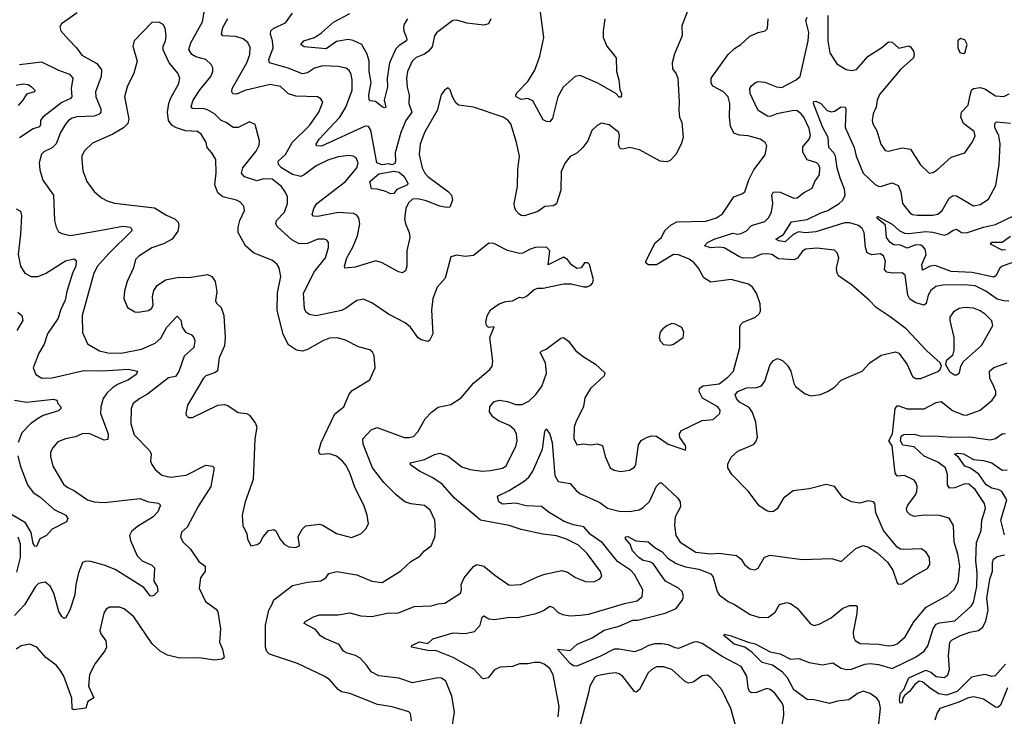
# Model space of a CAD drawing. Extents: x 2143765 to 2212931, y 878955 to 1017455.
# Tile 150 of 256: x 2153225 to 2159038, y 953418 to 957531. Entities that reach past the tile are written whole.
import ezdxf

# ---------------------------------------------------------------- set-up
doc = ezdxf.new("R2010")
doc.units = 0

msp = doc.modelspace()

# ---------------------------------------------------------------- linework, layer by layer
at = {"layer": '0CON20XD'}
for points in [[(2155408.1, 954765), (2155375, 954797.8), (2155308.5, 954885), (2155253.1, 955025), (2155250.6, 955055), (2155300.6, 955109.4), (2155335, 955122.5), (2155495, 955064.7), (2155525, 955063.1), (2155549.3, 955070.7), (2155575, 955097.5), (2155618.9, 955175), (2155656.9, 955213.1), (2155696.4, 955243.6), (2155770.9, 955259.1), (2155832.4, 955297.6), (2155905, 955384.4), (2156000, 955465), (2156014.3, 955485.7), (2156019.4, 955515), (2156001.4, 955655), (2156026.7, 955716.7), (2155992.3, 955712.3), (2155981.2, 955725), (2155976.2, 955745), (2155985, 955782.5), (2156005, 955816.7), (2156055, 955853.3), (2156095, 955866.7), (2156135, 955871.2), (2156175, 955893.3), (2156195, 955887.5), (2156215, 955896.7), (2156262.5, 955937.5), (2156283.9, 955946.1), (2156315, 955946.2), (2156435, 955971.2), (2156480.7, 955970.7), (2156555, 955952.5), (2156575, 955952.5), (2156597, 955963), (2156607.5, 955975), (2156612.5, 955995), (2156590, 956085), (2156580, 956095), (2156560, 956095), (2156540, 956065), (2156515, 956062.5), (2156483.6, 956083.6), (2156460, 956115), (2156435, 956128), (2156345, 956082.5), (2156355.7, 956165), (2156337.5, 956185), (2156273.4, 956186.6), (2156235, 956174.2), (2156195, 956151.4), (2156175, 956149.4), (2156105, 956168.1), (2156025, 956210), (2155995, 956211.2), (2155905, 956139.2), (2155855, 956132.9), (2155805, 956140), (2155770.5, 956129.5), (2155738, 956005), (2155689.4, 955950.6), (2155664.6, 955885), (2155655.5, 955815), (2155664.2, 955675), (2155645, 955636.7), (2155635, 955630), (2155595, 955640.8), (2155575, 955654), (2155531.9, 955715), (2155501.5, 955741.5), (2155401.8, 955791.8), (2155305, 955858.5), (2155255, 955880.6), (2155215, 955872.9), (2155149.2, 955825), (2155125, 955814.6), (2154975, 955781.5), (2154935, 955790), (2154914, 955805), (2154905.8, 955825), (2154901.1, 955915), (2154966.7, 956043.3), (2155030.4, 956125), (2155049.2, 956185), (2155048.1, 956215), (2155039.1, 956229.1), (2155025, 956235.6), (2154985.6, 956235.6), (2154925, 956208.5), (2154875, 956208.2), (2154831.8, 956231.8), (2154746.7, 956306.7), (2154737.8, 956325), (2154741.1, 956345), (2154787.8, 956395), (2154807.1, 956445), (2154806.7, 956485), (2154793.3, 956515), (2154770, 956545), (2154715, 956588.4), (2154665, 956591.2), (2154625, 956578.8), (2154552.2, 956602.2), (2154535.6, 956625), (2154541.8, 956655), (2154621.9, 956755), (2154639.7, 956790.3), (2154640.8, 956815), (2154615, 956912.5), (2154582.7, 956927.3), (2154515.4, 956894.6), (2154485, 956894.4), (2154443.9, 956923.9), (2154415, 956936.1), (2154376.2, 956975), (2154335, 956998.9), (2154315, 957005.2), (2154245, 957007.1), (2154237.3, 957017.3), (2154249.3, 957055), (2154291.6, 957118.4), (2154354.6, 957195), (2154366.2, 957225), (2154366.2, 957246.2), (2154356.7, 957266.7), (2154324.2, 957295), (2154265, 957311.6), (2154242.2, 957325), (2154224.6, 957355.4), (2154235.3, 957394.7), (2154305, 957518), (2154326.1, 957645)], [(2156679.4, 957535), (2156668.9, 957465), (2156669.5, 957425), (2156691.9, 957375), (2156745.8, 957305), (2156748.9, 957225), (2156762.2, 957175), (2156767.3, 957117.3), (2156777.5, 957095), (2156776.6, 957073.4), (2156765, 957072.5), (2156745, 957094), (2156637.5, 957155), (2156535, 957200.6), (2156505, 957194.3), (2156433, 957133), (2156402.9, 957075), (2156371.4, 956948.6), (2156355, 956927.5), (2156335, 956928.6), (2156315, 956938.8), (2156255, 957050.8), (2156225, 957064.4), (2156185, 957059.6), (2156155.8, 957075), (2156153.8, 957085), (2156160.9, 957099.1), (2156225.6, 957165), (2156267.4, 957232.6), (2156295.4, 957315), (2156319.1, 957425), (2156295.5, 957605)], [(2153565, 957571.9), (2153473, 957507), (2153462.3, 957487.7), (2153468, 957465), (2153513.6, 957413.6), (2153561.4, 957365), (2153591.7, 957321.7), (2153681.6, 957271.6), (2153708.5, 957235), (2153706.7, 957195), (2153672.1, 957105), (2153675.4, 957075), (2153703.8, 957005), (2153705.4, 956985), (2153695, 956973.1), (2153665, 956961.1), (2153563.5, 956956.5), (2153535, 956949.1), (2153514.4, 956935), (2153495.3, 956914.7), (2153466.2, 956865), (2153441.5, 956798.5), (2153416.2, 956773.8), (2153368.9, 956751.1), (2153353.4, 956736.6), (2153341.4, 956685), (2153344.4, 956645), (2153362.7, 956582.7), (2153425.4, 956495), (2153430.5, 956345), (2153440, 956305), (2153455, 956278.8), (2153475, 956268), (2153525, 956256.9), (2153696.9, 956286.9), (2153835, 956312), (2153878.8, 956305), (2153889.4, 956285), (2153750.7, 956149.3), (2153685.3, 956075), (2153662.5, 956035), (2153593.6, 955785), (2153595.8, 955684.2), (2153626.3, 955616.3), (2153696.7, 955575), (2153745, 955563.8), (2153825, 955562.2), (2153944.2, 955585.8), (2154025, 955620.9), (2154059.1, 955650.9), (2154094.6, 955715), (2154155, 955780.8), (2154176, 955756), (2154185.5, 955715), (2154204.4, 955685), (2154239.3, 955669.3), (2154254.3, 955655), (2154258.5, 955635), (2154254.4, 955595), (2154196.9, 955543.1), (2154165, 955454.2), (2154145.5, 955424.5), (2154104.7, 955415.3), (2153980.9, 955319.1), (2153934.2, 955295), (2153895.6, 955265), (2153884.2, 955235), (2153881.8, 955145), (2153900.5, 955080.5), (2153993.3, 954985), (2154000.6, 954965), (2153998.1, 954925), (2154005.7, 954905), (2154025.8, 954875), (2154065, 954841.1), (2154115, 954829.6), (2154207.9, 954842.1), (2154325, 954900), (2154363.9, 954893.9), (2154373.3, 954885), (2154354.5, 954775), (2154281.2, 954661.2), (2154214.4, 954535), (2154181.4, 954505), (2154175.7, 954475), (2154191.4, 954445), (2154234.3, 954405), (2154282.6, 954332.6), (2154321.2, 954305), (2154321.2, 954275), (2154292.5, 954235), (2154284.4, 954175), (2154322, 954095), (2154385, 954049.4), (2154394.5, 954035), (2154410, 953935), (2154404.5, 953855), (2154422.5, 953815), (2154433.3, 953765), (2154420, 953755), (2154375, 953749.4), (2154285, 953763.1), (2154170.5, 953760.5), (2154098.3, 953778.3), (2154055, 953803.1), (2154008.1, 953845), (2153899.5, 954005), (2153842, 954052), (2153815, 954062.2), (2153755, 954061.4), (2153735, 954050), (2153722.6, 954027.4), (2153698.9, 953925), (2153705, 953903.8), (2153733.6, 953863.6), (2153737.1, 953825), (2153728.8, 953805), (2153670.1, 953729.9), (2153637.9, 953665), (2153631.5, 953595), (2153663.8, 953526.2), (2153627.5, 953505), (2153615, 953465.8), (2153545.5, 953455.5), (2153535, 953461.2), (2153533.1, 953525), (2153485.3, 953655), (2153465, 953690), (2153440.2, 953720.2), (2153379.2, 953765), (2153326, 953825), (2153285, 953843.1), (2153235, 953834.5), (2153205, 953813.6)], [(2157168.2, 957581.8), (2157134, 957495), (2157135.5, 957435), (2157090.6, 957329.4), (2157077.5, 957275), (2157080, 957240), (2157101.2, 957211.2), (2157110.8, 957185), (2157117.5, 957045), (2157115.7, 956995), (2157121.4, 956955), (2157134.4, 956924.4), (2157142.9, 956835), (2157130.6, 956795), (2157098.6, 956735), (2157065, 956700), (2157045, 956691.2), (2157005.9, 956695.9), (2156885, 956762.9), (2156825, 956775.6), (2156785, 956765.8), (2156775, 956768.8), (2156765.8, 956775.8), (2156760.6, 956795), (2156766.4, 956845), (2156762.7, 956865), (2156705, 956909.4), (2156660.3, 956919.7), (2156633.9, 956906.1), (2156603.6, 956876.4), (2156579.2, 956815), (2156549.2, 956775), (2156515, 956743.1), (2156475, 956723.3), (2156445.4, 956685), (2156421.5, 956635), (2156420.6, 956525), (2156395, 956444), (2156375, 956431.4), (2156325, 956428.6), (2156285, 956398), (2156205, 956372.5), (2156185, 956374.3), (2156171.2, 956385), (2156155, 956403.3), (2156146.2, 956425), (2156144.2, 956445), (2156163.3, 956545), (2156165.6, 956645.6), (2156175.3, 956725.3), (2156158.5, 956805), (2156124.4, 956915), (2156108.1, 956935), (2156079.2, 956955), (2155905, 957014.6), (2155815, 957026.7), (2155799.3, 957039.3), (2155780, 957075), (2155767, 957117), (2155755, 957127.5), (2155732.5, 957115), (2155713.9, 957086.1), (2155690, 956995), (2155615.4, 956864.6), (2155590, 956795), (2155582.7, 956735), (2155600.6, 956655), (2155616.5, 956625), (2155635, 956604.5), (2155757.1, 956515), (2155774.3, 956495), (2155780.6, 956465), (2155765.5, 956424.5), (2155745, 956421.9), (2155705, 956428.8), (2155625, 956461.7), (2155575, 956473.6), (2155545, 956470), (2155520.1, 956449.9), (2155505.8, 956415), (2155497.8, 956355), (2155503.8, 956325), (2155525.3, 956275), (2155528.1, 956245), (2155511.3, 956165), (2155511.5, 956075), (2155502.1, 956047.9), (2155485, 956036), (2155462.6, 956042.6), (2155365, 956096), (2155327, 956107), (2155205, 956070.4), (2155145, 956063.3), (2155142.5, 956075), (2155156.1, 956125), (2155192.8, 956187.2), (2155219.5, 956255), (2155234, 956325), (2155228.3, 956358.3), (2155215, 956375.5), (2155195.9, 956385.9), (2155105, 956393.1), (2154985, 956369.2), (2154959.7, 956369.7), (2154951.3, 956381.3), (2154961.1, 956415), (2154980.5, 956445), (2155148.2, 956575), (2155215.6, 956655), (2155224.3, 956685), (2155212, 956715), (2155195, 956725.6), (2155169.3, 956729.3), (2155105, 956721.5), (2155045, 956701.4), (2154975, 956667.6), (2154905, 956614.2), (2154885, 956605.3), (2154835, 956617.5), (2154770, 956655), (2154753.1, 956675), (2154750.9, 956695), (2154794.6, 956735), (2154834.8, 956805.2), (2154935.4, 956905), (2154990.4, 956985), (2155014.2, 957044.2), (2155003.6, 957063.6), (2154982.5, 957075), (2154855, 957078.4), (2154812, 957092), (2154765, 957136.5), (2154705, 957148.9), (2154555, 957113.2), (2154505, 957091.3), (2154483, 957093), (2154477.3, 957105), (2154479.1, 957125), (2154566.8, 957275), (2154583.3, 957325), (2154585.9, 957365.9), (2154572.5, 957395), (2154545, 957417.3), (2154501.2, 957431.2), (2154425, 957434.4), (2154415.8, 957445.8), (2154423.8, 957485), (2154455, 957536.7)], [(2156007.3, 957535), (2155993.8, 957506.2), (2155965, 957499.1), (2155865, 957509.8), (2155805, 957527.8), (2155783.3, 957525), (2155686.3, 957453.7), (2155674.4, 957435), (2155659.8, 957370.2), (2155639.6, 957345), (2155615, 957327.8), (2155565, 957308.2), (2155542.1, 957285), (2155515.4, 957225), (2155509.4, 957185), (2155512.7, 957132.7), (2155524.6, 957085), (2155522.5, 957035), (2155540.9, 956985), (2155505.3, 956935), (2155474.7, 956865), (2155442, 956745), (2155444.8, 956695), (2155439.4, 956680.6), (2155425, 956674.3), (2155405, 956679.3), (2155365, 956673.8), (2155333.2, 956685), (2155298.9, 956878.9), (2155285, 956900), (2155265, 956901.1), (2155006.3, 956783.7), (2154978, 956785), (2154975.6, 956795), (2154993.1, 956825), (2155115.8, 956955), (2155151.2, 957015), (2155188.1, 957115), (2155188.8, 957175), (2155180.5, 957215), (2155171.2, 957231.2), (2155153.6, 957243.6), (2155105, 957253.6), (2155015, 957259.1), (2154965, 957243.6), (2154925, 957217.3), (2154895, 957211.5), (2154809.4, 957245), (2154700.6, 957275), (2154695.5, 957295), (2154722.1, 957365), (2154718, 957405), (2154705.4, 957445), (2154708.2, 957465), (2154725, 957481.1), (2154795, 957511.5), (2154835, 957569.5)], [(2155515.2, 957534.8), (2155495.3, 957505), (2155490.5, 957485), (2155492.2, 957462.2), (2155504.3, 957434.3), (2155511.8, 957415), (2155509.1, 957405), (2155465, 957378.9), (2155445, 957358.2), (2155409.4, 957275), (2155394.7, 957185), (2155397.3, 957135), (2155377.5, 957055), (2155387.1, 957015), (2155378.9, 957011.1), (2155365, 957015.4), (2155325, 957048), (2155295, 957050.8), (2155288.3, 957058.3), (2155287, 957087), (2155300.8, 957159.2), (2155288.1, 957225), (2155288.1, 957285), (2155276.8, 957326.8), (2155245.6, 957385), (2155195, 957407.8), (2155165, 957414.1), (2155095, 957401.1), (2155035, 957359.2), (2154905, 957370), (2154886, 957385), (2154902, 957405), (2154965, 957425.4), (2155007.8, 957452.2), (2155077.7, 957515), (2155173.5, 957566.5)], [(2156379.4, 954909.4), (2156385, 954840), (2156404.2, 954805), (2156475, 954791.9), (2156510, 954750), (2156532.7, 954732.7), (2156649.8, 954679.8), (2156695, 954646.9), (2156765, 954628.8), (2156825, 954626.9), (2156882.7, 954637.3), (2156905, 954649.6), (2156944.2, 954685.8), (2156985, 954775.6), (2157005, 954796), (2157015, 954796), (2157111.5, 954705), (2157124.5, 954685), (2157125.5, 954655), (2157095.5, 954595), (2157090, 954545), (2157098.5, 954485), (2157125, 954445.6), (2157216.5, 954386.5), (2157305, 954377.7), (2157355, 954380), (2157456.4, 954366.4), (2157484, 954345), (2157505, 954313.8), (2157535, 954288), (2157565, 954282), (2157585, 954292), (2157621.9, 954358.1), (2157655, 954370), (2157843.7, 954343.7), (2158018.8, 954348.8), (2158075, 954332.5), (2158160.9, 954409.1), (2158205, 954425.6), (2158236.3, 954416.3), (2158285, 954385.8), (2158348.7, 954328.7), (2158380.3, 954280.3), (2158405, 954206.7), (2158415, 954198.8), (2158435, 954200), (2158505, 954247.1), (2158585, 954290), (2158598.6, 954315), (2158595.6, 954355), (2158575, 954389.2), (2158546.4, 954406.4), (2158445, 954401.9), (2158424.5, 954404.5), (2158405.5, 954415.5), (2158323.8, 954513.8), (2158278.9, 954618.9), (2158274.2, 954674.2), (2158266.2, 954685), (2158235, 954690), (2158185, 954676.2), (2158135, 954683.8), (2158085, 954710), (2158034.5, 954774.5), (2157987, 954787), (2157885, 954761.5), (2157791.3, 954748.7), (2157734.6, 954705.4), (2157696.9, 954643.1), (2157675, 954626.9), (2157655, 954624.5), (2157635, 954630.8), (2157590.3, 954660.3), (2157528.2, 954745), (2157429.1, 954845), (2157405.7, 954885), (2157406.4, 954906.4), (2157425, 954948), (2157465, 954982.5), (2157556.6, 955023.4), (2157571.1, 955038.9), (2157580.8, 955065), (2157570.3, 955155), (2157552, 955212), (2157531.3, 955241.3), (2157475, 955272.3), (2157457.5, 955295), (2157448.5, 955315), (2157465, 955336.1), (2157515, 955357.8), (2157575, 955359.2), (2157605, 955369.4), (2157625, 955396), (2157655.4, 955494.6), (2157675, 955518.6), (2157699.7, 955530.3), (2157728.9, 955518.9), (2157758.8, 955488.8), (2157778.2, 955455), (2157794.5, 955385), (2157805.5, 955365.5), (2157861.3, 955321.3), (2157895, 955309.2), (2157952.6, 955317.4), (2157994.6, 955335.4), (2158035, 955361.4), (2158075, 955402.9), (2158198, 955455), (2158244.6, 955505.4), (2158310.3, 955549.7), (2158395, 955570), (2158415, 955560.8), (2158464.2, 955495), (2158495, 955424), (2158515, 955411.9), (2158545, 955411.5), (2158645, 955454), (2158658.8, 955465), (2158667.5, 955485), (2158660, 955505), (2158580, 955575), (2158459.2, 955705), (2158365, 955777.1), (2158281.7, 955831.7), (2158240.8, 955875), (2158135.6, 955965), (2158059.1, 956019.1), (2158050.5, 956035), (2158047.4, 956062.6), (2158061.9, 956125), (2158050.8, 956155), (2158035, 956169.2), (2157931.7, 956181.7), (2157865, 956176.4), (2157845, 956162.5), (2157817.2, 956122.8), (2157797.3, 956112.7), (2157705, 956118.2), (2157665, 956143.3), (2157635, 956148.4), (2157605, 956146.2), (2157555, 956124.6), (2157496.7, 956123.3), (2157475, 956130.4), (2157385, 956183.8), (2157355, 956188.2), (2157305, 956183.8), (2157268, 956195), (2157285.4, 956215), (2157324.6, 956234.6), (2157435, 956270), (2157465, 956264.5), (2157485, 956267.9), (2157515.8, 956284.2), (2157545, 956315.6), (2157625, 956339.5), (2157648, 956362), (2157664.2, 956395.8), (2157671.6, 956445), (2157664.6, 956495.4), (2157675, 956514.2), (2157715, 956512.1), (2157795, 956476.9), (2157815, 956478.1), (2157852.4, 956507.6), (2157904.4, 956535.6), (2157920, 956575), (2157947.1, 956615), (2157949.4, 956655), (2157941.9, 956675), (2157931.2, 956685), (2157875, 956702.5), (2157847.7, 956747.7), (2157849.2, 956780.8), (2157885.9, 956825), (2157894.1, 956845.9), (2157885, 956887.8), (2157855, 956954.5), (2157839.1, 956975), (2157815, 956991.6), (2157795, 956994.8), (2157695, 956974.7), (2157655, 956959.2), (2157640.4, 956960.4), (2157584, 956995), (2157548.8, 957068.8), (2157536.7, 957095), (2157536.2, 957123.8), (2157545, 957140), (2157569.4, 957160.6), (2157585, 957165.6), (2157625, 957161.8), (2157693.8, 957135), (2157725, 957131.1), (2157809.5, 957175), (2157832.5, 957195), (2157880.7, 957405), (2157883.2, 957455), (2157865.8, 957525), (2157873.3, 957545)], [(2157135, 954997.5), (2157155, 954990), (2157157.5, 955005), (2157155, 955017.5), (2157123, 955063), (2157120.8, 955085), (2157132.5, 955105), (2157255, 955163.3), (2157319.4, 955170.6), (2157358.8, 955205), (2157360, 955225), (2157345.8, 955245), (2157256.5, 955296.5), (2157236.7, 955335), (2157238.6, 955355), (2157260.5, 955369.5), (2157355, 955380.9), (2157405, 955419.1), (2157440, 955455), (2157477.3, 955595), (2157475.6, 955715), (2157480.2, 955729.8), (2157495.5, 955744.5), (2157570, 955775), (2157593.3, 955795), (2157598.3, 955811.7), (2157596.1, 955853.9), (2157574.3, 955915), (2157551.1, 955951.1), (2157528.3, 955968.3), (2157425, 955997.1), (2157305, 955981.5), (2157265, 956007.1), (2157233.1, 956063.1), (2157207.1, 956095), (2157177.6, 956117.6), (2157115, 956141.8), (2157085, 956143.6), (2156985, 956083.4), (2156935, 956083.2), (2156921.5, 956095), (2156921.8, 956105), (2156977.2, 956212.7), (2157014.6, 956245), (2157033.2, 956286.8), (2157071.2, 956318.8), (2157105, 956336.2), (2157275, 956341.8), (2157339.7, 956360.3), (2157374.4, 956385), (2157441.2, 956485), (2157487.9, 956502.1), (2157506.2, 956515), (2157528.9, 956585), (2157560, 956645), (2157626.8, 956733.2), (2157636, 956785), (2157626.2, 956805), (2157596.7, 956825), (2157525, 956844.5), (2157475, 956848.5), (2157441.2, 956861.2), (2157421.1, 956901.1), (2157415.5, 956955), (2157418.5, 957035), (2157407.3, 957075), (2157380, 957105), (2157317.2, 957137.2), (2157306.7, 957156.7), (2157306.7, 957185), (2157407.8, 957325), (2157445, 957361.4), (2157482, 957385), (2157535, 957433.1), (2157585, 957455.8), (2157625.9, 957464.1), (2157640.7, 957479.3), (2157644, 957535)], [(2157996.2, 957555), (2157996, 957405), (2158008.1, 957335), (2158049.4, 957269.4), (2158105, 957235.8), (2158135, 957230), (2158165, 957237.3), (2158235, 957314.5), (2158315, 957366.5), (2158355, 957400), (2158375, 957397.1), (2158415, 957363.1), (2158475, 957376), (2158485, 957371.2), (2158501.9, 957345), (2158506.4, 957325), (2158501.9, 957305), (2158425, 957235.5), (2158301.5, 957088.5), (2158287.2, 957055), (2158282.2, 957015), (2158264.6, 956975), (2158258.2, 956935), (2158261.5, 956915), (2158285.5, 956875), (2158308.5, 956795), (2158335, 956758.6), (2158355, 956754.4), (2158434.5, 956774.5), (2158485, 956766.9), (2158543.9, 956673.9), (2158595, 956624), (2158615, 956628), (2158641.2, 956645), (2158725, 956719.2), (2158805, 956744), (2158850.9, 956809.1), (2158866, 956845), (2158859.5, 956869.5), (2158797.2, 956917.2), (2158780.4, 956955), (2158784.7, 956985.3), (2158824.7, 957025.3), (2158836.8, 957085), (2158845, 957114.4), (2158855, 957123.8), (2158895, 957131.1), (2158921.9, 957121.9), (2158985, 957080.5), (2159035, 957077.1), (2159067.4, 957092.6)], [(2154855, 954414), (2154878, 954425), (2154869.7, 954480.3), (2154895.8, 954525), (2154915, 954541.4), (2154995, 954553.1), (2155015, 954547.1), (2155095, 954496.2), (2155185, 954474.2), (2155238.8, 954495), (2155268.8, 954525), (2155283.8, 954555), (2155277.1, 954605), (2155257.8, 954665), (2155206.4, 954765), (2155174.4, 954855), (2155151.4, 954901.4), (2155131.9, 954925), (2155095, 954953.5), (2155055, 954967.5), (2155002.5, 954962.5), (2154995, 954966.7), (2154991.9, 954985), (2155005.4, 955035), (2155085, 955203.8), (2155138, 955245), (2155170.9, 955319.1), (2155187.8, 955342.2), (2155292.5, 955405), (2155306.7, 955435), (2155324, 955475), (2155317.7, 955547.7), (2155307.3, 955567.3), (2155291.7, 955581.7), (2155225, 955600), (2155148.3, 955638.3), (2155102, 955652), (2155055, 955649.6), (2155014.2, 955635), (2154925, 955583.3), (2154895, 955574.4), (2154860, 955580), (2154811.7, 955611.7), (2154781.2, 955671.2), (2154745.3, 955815), (2154748.1, 955918.1), (2154767.5, 956015), (2154758.1, 956065), (2154745, 956085.8), (2154718, 956108), (2154605, 956154.4), (2154559.4, 956195), (2154514.5, 956275), (2154514.4, 956305), (2154524.4, 956345), (2154553.1, 956405), (2154548.9, 956428.9), (2154524.5, 956454.5), (2154504.6, 956464.6), (2154424, 956485), (2154395, 956507.5), (2154377.9, 956555), (2154386.1, 956626.1), (2154382.5, 956705), (2154360.6, 956745), (2154331.9, 956775), (2154325.5, 956805), (2154296.9, 956855), (2154275, 956869.5), (2154205, 956873.8), (2154151.2, 956891.2), (2154125, 956906.7), (2154104.6, 956935), (2154097.9, 956985), (2154106.2, 957035), (2154115.5, 957065), (2154165.3, 957154.7), (2154170.5, 957185), (2154159.4, 957215), (2154107.3, 957275), (2154073, 957353), (2154071.9, 957375), (2154085.5, 957405), (2154090.6, 957435), (2154085, 957480), (2154071.7, 957501.7), (2154046.1, 957516.1), (2154005, 957513.3), (2153901.2, 957405), (2153894, 957375), (2153918.6, 957285), (2153898.9, 957215), (2153860, 957135), (2153843.5, 957075), (2153870.4, 956945), (2153863.1, 956916.9), (2153837.7, 956892.3), (2153775, 956854.6), (2153655, 956801.4), (2153605.6, 956755), (2153591.4, 956725), (2153591.4, 956705), (2153598.8, 956638.8), (2153622.5, 956575), (2153665.6, 956515.6), (2153709.3, 956479.3), (2153741.4, 956461.4), (2153785, 956447.8), (2154020.4, 956420.4), (2154088.1, 956378.1), (2154143.5, 956353.5), (2154160, 956335), (2154165.5, 956315), (2154158.8, 956281.2), (2154125.7, 956235), (2154075, 956206.8), (2154005, 956184.4), (2153928.8, 956135), (2153909.2, 956115), (2153898, 956065), (2153860, 955985), (2153845, 955930), (2153841.2, 955885), (2153861.2, 955831.2), (2153905, 955806.7), (2153925, 955803.8), (2153985, 955813.3), (2154005, 955827.5), (2154013.3, 955845), (2154010, 955895), (2154018.3, 955931.7), (2154037.9, 955962.1), (2154086.7, 955995), (2154165, 956011.1), (2154225, 956009.1), (2154335, 956026.4), (2154359.4, 956015), (2154378.5, 955985), (2154390, 955925), (2154380.9, 955870.9), (2154387, 955857), (2154415, 955831.2), (2154431.5, 955785), (2154439.1, 955655), (2154435.3, 955604.7), (2154402.7, 955535), (2154392.9, 955457.1), (2154382, 955448), (2154325, 955428.1), (2154310, 955415), (2154216.2, 955255), (2154206.7, 955205), (2154207.5, 955195), (2154221.7, 955181.7), (2154245, 955181.2), (2154395, 955254.3), (2154435, 955258.8), (2154455, 955253.3), (2154515, 955210.8), (2154565, 955205.8), (2154581.2, 955195), (2154617.3, 955147.3), (2154625.6, 955125), (2154612.9, 955055), (2154604.3, 954815), (2154555.6, 954685), (2154539.4, 954605), (2154542.9, 954545), (2154565.8, 954495), (2154570, 954465), (2154590, 954425), (2154627.4, 954432.6), (2154645, 954444), (2154662, 954478), (2154695, 954513.8), (2154725, 954521.2), (2154740.3, 954510.3), (2154762, 954465), (2154786.7, 954435), (2154815, 954418.8), (2154855, 954414)], [(2158795, 957330), (2158805, 957333.3), (2158819.2, 957385), (2158805, 957411.2), (2158780, 957420), (2158763.8, 957405), (2158764, 957365), (2158775, 957337.5), (2158795, 957330)], [(2153224.7, 957265.3), (2153355, 957282.7), (2153455, 957232.5), (2153518.9, 957208.9), (2153538.9, 957185), (2153529.3, 957125), (2153533.5, 957075), (2153525.8, 957065), (2153475, 957042.2), (2153362.2, 956955), (2153348.2, 956935), (2153349.1, 956910.9), (2153342, 956898), (2153305, 956885.7), (2153225, 956833.5)], [(2153205, 957144.6), (2153245, 957152.7), (2153275, 957147.5), (2153295.7, 957135), (2153314, 957115), (2153313.3, 957105), (2153265, 957090), (2153244.6, 957055), (2153216.6, 957023.4)], [(2159065, 955869.6), (2159035, 955871.4), (2158995, 955881.4), (2158928.6, 955928.6), (2158865, 955958.6), (2158805, 955965.2), (2158675, 955964.1), (2158634.3, 955955.7), (2158605, 955931.5), (2158588.8, 955905), (2158575.8, 955854.2), (2158565, 955844.5), (2158515, 955858), (2158480.2, 955880.2), (2158467.5, 955905), (2158452.2, 956022.2), (2158435, 956035.6), (2158375, 956034.5), (2158345, 956040), (2158331.1, 956055), (2158336.2, 956105), (2158325, 956135.7), (2158305, 956148.1), (2158255, 956142.2), (2158228.6, 956155), (2158218.5, 956185), (2158210.3, 956275), (2158198.6, 956298.6), (2158176.5, 956315), (2158125, 956331.3), (2158095, 956331.5), (2157925, 956279), (2157865, 956272.7), (2157822.3, 956277.7), (2157789.7, 956260.3), (2157745, 956218.4), (2157706.2, 956225), (2157690, 956235), (2157735, 956261.4), (2157782, 956338), (2157875, 956350.9), (2157955, 956391.1), (2157996.5, 956405), (2158063.6, 956445), (2158084.8, 956465.2), (2158098.2, 956495), (2158095, 956530.8), (2158068, 956595), (2158051.2, 956655), (2158041.1, 956725), (2158031.6, 956745), (2158002.7, 956775), (2157997.9, 956835), (2157965, 956897.8), (2157911.4, 957035), (2157912.9, 957047.1), (2157925, 957049.2), (2157954.2, 957035), (2157992.9, 956995), (2158015, 956986.5), (2158035, 956990), (2158075, 957016.7), (2158097.5, 957015), (2158102, 957005), (2158097.8, 956895), (2158151.8, 956775), (2158163.5, 956725), (2158205, 956624.5), (2158275, 956558.1), (2158295, 956547.5), (2158306.1, 956546.1), (2158375, 956567.8), (2158411.1, 956551.1), (2158426.7, 956515), (2158436, 956446), (2158480.6, 956390.6), (2158495, 956381.1), (2158525, 956376.2), (2158615, 956377.2), (2158645, 956383.2), (2158671.5, 956405), (2158713.1, 956476.9), (2158735, 956491.8), (2158755, 956490.5), (2158855, 956431.5), (2158895, 956438.9), (2158945, 956470.6), (2158987.9, 956552.1), (2159006.5, 956675), (2159013.3, 956796.7), (2159005.2, 956845), (2158982.5, 956895), (2158982.6, 956917.4), (2158992.2, 956927.8), (2159075, 956919.5)], [(2155415, 956502.5), (2155387, 956517), (2155335, 956530), (2155301.7, 956531.7), (2155292.9, 956575), (2155345, 956620.4), (2155435, 956635.9), (2155465, 956630.4), (2155495.3, 956605), (2155516.2, 956565), (2155515.6, 956555), (2155452.3, 956527.7), (2155435, 956503.8), (2155415, 956502.5)], [(2153205, 956413.6), (2153230, 956400), (2153235.4, 956375), (2153229.6, 956265), (2153215.7, 956144.3), (2153230, 956075), (2153255, 956033.3), (2153293.4, 956013.4), (2153333.4, 956013.4), (2153378, 956032), (2153495, 956106.9), (2153545, 956119.2), (2153559.1, 956109.1), (2153556, 956075), (2153537.8, 956035), (2153503.3, 955926.7), (2153493.1, 955875), (2153465.7, 955815), (2153452.6, 955767.4), (2153390.5, 955675), (2153370, 955615), (2153339.1, 955560.9), (2153305.7, 955475), (2153320.8, 955435), (2153355.6, 955414.4), (2153416.4, 955416.4), (2153605, 955459.7), (2153716.6, 955456.6), (2153866.7, 955466.7), (2153920, 955455), (2153913.9, 955436.1), (2153868.6, 955405), (2153803.2, 955376.8), (2153772.9, 955357.1), (2153738.9, 955325), (2153718.2, 955295), (2153703.8, 955245), (2153702.5, 955205), (2153746.9, 955085), (2153745, 955051.2), (2153725, 955048.9), (2153635, 955086.9), (2153593.9, 955086.1), (2153555, 955067.3), (2153495, 955055.4), (2153450.9, 955039.1), (2153418.5, 955001.5), (2153408.2, 954975), (2153408.3, 954951.7), (2153421.9, 954895), (2153485, 954789.2), (2153505, 954770.6), (2153548.5, 954748.5), (2153626.1, 954696.1), (2153665, 954683.1), (2153725, 954679.6), (2153935, 954702.9), (2153985, 954683.1), (2154045, 954676.5), (2154057.5, 954665), (2154040.6, 954625), (2154013.3, 954595), (2153920.9, 954539.1), (2153885, 954509.2), (2153874.3, 954485), (2153878.9, 954455), (2153918.9, 954365), (2153947.5, 954335), (2154005, 954309.4), (2154020.8, 954295), (2154017.5, 954215), (2154036.2, 954185), (2154040, 954155), (2154018.3, 954131.7), (2154005, 954126.7), (2153995, 954130), (2153958.9, 954178.9), (2153788.6, 954285), (2153725, 954310.4), (2153645, 954331.1), (2153615, 954334.3), (2153596.2, 954325), (2153572.2, 954265), (2153556.5, 954195), (2153551.2, 954135), (2153520.5, 954045), (2153495, 953996.7), (2153485, 953996.7), (2153475, 954006.2), (2153456.5, 954036.5), (2153426.8, 954145), (2153405, 954186.7), (2153375, 954210), (2153337.2, 954202.8), (2153319.3, 954185), (2153254.8, 954075.2), (2153195, 954012.1)], [(2159145, 956116.5), (2159025, 956076), (2159009.3, 956060.7), (2158990, 956020), (2158975, 956011.1), (2158847.5, 956037.5), (2158725, 956044.1), (2158629.4, 956079.4), (2158601.1, 956075), (2158555, 956051.4), (2158550.6, 956085), (2158576.3, 956145), (2158569.8, 956175), (2158559.3, 956189.3), (2158545, 956198.5), (2158515, 956202.3), (2158465, 956181.7), (2158425, 956200.2), (2158385, 956201.4), (2158364.8, 956215), (2158341.8, 956245), (2158337.1, 956317.1), (2158291.4, 956355), (2158286.2, 956365), (2158290.6, 956369.4), (2158375, 956324), (2158416.6, 956286.6), (2158449.4, 956269.4), (2158475, 956267.3), (2158575, 956280.3), (2158615, 956276.6), (2158685, 956258.7), (2158705, 956265.4), (2158735, 956288.5), (2158755, 956293.1), (2158785, 956274.4), (2158815, 956272.1), (2158915, 956306.6), (2158985, 956320.8), (2159095.7, 956374.3)], [(2159045, 956172.4), (2159025, 956170), (2158956.2, 956205), (2158965, 956216.9), (2159025, 956216.4), (2159075, 956252.8)], [(2153215, 955803.9), (2153238.5, 955785), (2153243.5, 955755), (2153208.2, 955695)], [(2158755, 955433.3), (2158772.5, 955445), (2158781.2, 955485), (2158797, 955513), (2158902.6, 955607.4), (2158970.6, 955725), (2158965, 955752), (2158925, 955792.2), (2158895, 955812.5), (2158855, 955827.3), (2158805, 955830.5), (2158771.2, 955825), (2158738, 955805), (2158717.1, 955775), (2158715.7, 955755), (2158739.5, 955655), (2158740.5, 955579.5), (2158732, 955548), (2158694.2, 955515.8), (2158690, 955495), (2158715, 955453.3), (2158744.2, 955434.2), (2158755, 955433.3)], [(2157065, 955608), (2157085, 955614), (2157142.5, 955655), (2157146.7, 955685), (2157135, 955712.5), (2157093.9, 955733.9), (2157075, 955736), (2157045, 955723.8), (2157021.2, 955705), (2157006.2, 955685), (2157001.2, 955655), (2157006.7, 955635), (2157025, 955613.8), (2157065, 955608)], [(2155781.1, 953365), (2155791.8, 953445), (2155776.4, 953536.4), (2155742, 953625), (2155715, 953642.2), (2155694.5, 953644.5), (2155544.7, 953614.7), (2155463.2, 953643.2), (2155345, 953656.9), (2155300, 953680), (2155275, 953718), (2155235, 953760.8), (2155206.9, 953776.9), (2155151.9, 953791.9), (2155135.8, 953805), (2155112.1, 953842.1), (2155026.4, 953876.4), (2155002, 953892), (2154971.2, 953931.2), (2154904.4, 953965), (2154908.8, 953975), (2154960, 954005), (2154995, 954017.3), (2155106.4, 954016.4), (2155175, 954029.4), (2155240.2, 954010.2), (2155305, 954008), (2155395, 954027.1), (2155461.6, 954028.4), (2155554.6, 954065.4), (2155655, 954070), (2155695, 954082.5), (2155735, 954085.6), (2155827.1, 954145), (2155833.9, 954163.9), (2155832.2, 954195), (2155850, 954235), (2155905, 954302.5), (2155925, 954314.3), (2155964.4, 954304.4), (2156030.2, 954250.2), (2156115, 954192.5), (2156183.4, 954196.6), (2156287, 954243), (2156325, 954257.8), (2156425, 954277.8), (2156458.6, 954268.6), (2156506.6, 954236.6), (2156565, 954212.9), (2156615, 954211.9), (2156650.3, 954229.7), (2156662.5, 954245), (2156655, 954272), (2156575, 954379.2), (2156525, 954427.8), (2156454.1, 954464.1), (2156395, 954483.8), (2156313.4, 954493.4), (2156185, 954520.6), (2156115, 954543.8), (2155945, 954575.4), (2155792.9, 954705), (2155719, 954789), (2155665, 954825.4), (2155585, 954864.4), (2155535, 954900), (2155530, 954915), (2155615, 954934.6), (2155675, 954963.5), (2155705, 954970.9), (2155755, 954953.5), (2155835, 954890.4), (2155885, 954874.7), (2155955, 954865.3), (2156005, 954868.4), (2156075, 954882.7), (2156094.5, 954895), (2156155, 955011.2), (2156162.9, 955045), (2156158.2, 955085), (2156145, 955110.5), (2156117.5, 955135), (2156051.3, 955161.3), (2156018.1, 955185), (2155998.6, 955215), (2156001.4, 955245), (2156025, 955274), (2156055, 955284.3), (2156105, 955275.4), (2156155, 955258), (2156190.8, 955259.2), (2156231.4, 955278.6), (2156270.6, 955315), (2156307.8, 955365), (2156335.6, 955444.4), (2156329.2, 955505), (2156298.8, 955565), (2156305.9, 955574.1), (2156332.5, 955585), (2156419.5, 955650.5), (2156435, 955653.8), (2156465, 955632), (2156508.8, 955575), (2156551.3, 955541.3), (2156625, 955496.2), (2156680, 955445), (2156675, 955428.8), (2156595, 955352.5), (2156562.4, 955297.6), (2156553, 955247), (2156507.8, 955155), (2156498.9, 955125), (2156497.6, 955057.6), (2156515, 955021.2), (2156553.4, 955026.6), (2156595, 955020), (2156635, 955026.9), (2156665, 955017.5), (2156681.7, 954951.7), (2156712, 954885), (2156735, 954870), (2156775, 954862.5), (2156825, 954870.8), (2156855, 954888.8), (2156863.2, 954906.8), (2156879.2, 955020.8), (2156893.5, 955046.5), (2156925, 955064.5), (2156955, 955072.9), (2156985, 955072.5), (2157053.8, 955025), (2157135, 954997.5)], [(2157725.6, 953365), (2157736.9, 953425), (2157733.8, 953475), (2157725.7, 953495.7), (2157683.7, 953553.7), (2157655, 953575.5), (2157635, 953581.2), (2157575, 953558.7), (2157545, 953555.6), (2157534.3, 953564.2), (2157525.4, 953585), (2157517.6, 953655), (2157485, 953710.9), (2157371.4, 953771.4), (2157255, 953847.1), (2157225, 953857.3), (2157205, 953855.5), (2157115, 953818.9), (2157095, 953821.5), (2157055, 953840), (2157015.3, 953845.3), (2156975, 953844.7), (2156937.5, 953835), (2156895, 953811.8), (2156855, 953799.1), (2156765, 953814.7), (2156735, 953813.2), (2156655, 953772), (2156514.2, 953714.2), (2156495, 953716.2), (2156475, 953730), (2156400, 953815), (2156475, 953806.7), (2156515.6, 953844.4), (2156605, 953881.8), (2156675, 953926.5), (2156765, 953950.7), (2156845, 953985.3), (2156875, 953985.9), (2157035, 954026.1), (2157100.4, 954055), (2157138.8, 954105), (2157143.2, 954125), (2157136.2, 954155), (2157114.2, 954174.2), (2157038.5, 954215), (2156998.3, 954271.7), (2156965, 954319.2), (2156945, 954330.7), (2156905, 954337.4), (2156880.8, 954355), (2156842.9, 954395), (2156828.8, 954435), (2156801.9, 954465), (2156802.2, 954477.8), (2156815, 954478.5), (2156863.2, 954453.2), (2156935, 954448.5), (2156974.8, 954414.8), (2157018.9, 954388.9), (2157052.4, 954352.4), (2157100.1, 954320.1), (2157155, 954301.2), (2157235, 954286.6), (2157305, 954258.2), (2157319.5, 954239.5), (2157342.3, 954155), (2157354.7, 954134.7), (2157408.1, 954095), (2157445, 954078), (2157537.9, 954017.9), (2157595, 954000.4), (2157645, 954003.5), (2157685, 954032.9), (2157711.7, 954078.3), (2157755, 954090), (2157775, 954084.3), (2157815, 954055.7), (2157893.2, 953963.2), (2157915, 953954.4), (2157945, 953960.9), (2158015, 954000), (2158085, 954057.1), (2158125, 954071.5), (2158162.9, 954072.9), (2158170, 954065), (2158167.3, 954025), (2158145.4, 953915), (2158147.5, 953885), (2158157.5, 953865), (2158187.9, 953847.9), (2158295, 953843.1), (2158355, 953833.9), (2158385, 953836.9), (2158405, 953846.5), (2158452.9, 953887.1), (2158503.9, 953976.1), (2158577.1, 954062.9), (2158705, 954132.2), (2158742.6, 954167.4), (2158765, 954211.4), (2158775.9, 954305), (2158764.2, 954374.2), (2158742.1, 954445), (2158737.5, 954545), (2158713, 954587), (2158655, 954603.8), (2158565, 954604.5), (2158505, 954597.5), (2158479.4, 954609.4), (2158464.3, 954625), (2158460.6, 954645), (2158468.2, 954665), (2158513.3, 954725), (2158521.4, 954745), (2158522.5, 954775), (2158517.5, 954795), (2158505, 954812), (2158448.7, 954838.7), (2158405, 954835.5), (2158392.8, 954852.8), (2158375.4, 955015), (2158355.4, 955045), (2158377, 955085), (2158394.1, 955235), (2158405, 955250), (2158415, 955251.1), (2158465, 955232.7), (2158565, 955232.1), (2158635, 955271.2), (2158665, 955277.1), (2158732.9, 955222.9), (2158795, 955196.9), (2158815, 955196.1), (2158895.3, 955224.7), (2158966.2, 955283.8), (2158987.8, 955315), (2158987.1, 955335), (2158975.3, 955365), (2158951.9, 955415), (2158949.6, 955455), (2158975, 955476.9), (2159055, 955504.5)], [(2153195, 955283.8), (2153265, 955272.8), (2153425, 955290), (2153443.8, 955283.8), (2153450, 955265), (2153469.2, 955245), (2153468.1, 955235), (2153455, 955222), (2153365, 955194.6), (2153331.5, 955175), (2153289.5, 955145), (2153238.9, 955091.1), (2153216.7, 955035)], [(2156403.8, 953415), (2156410, 953475), (2156375, 953662), (2156355, 953699.5), (2156320.6, 953725), (2156295.2, 953735.2), (2156265, 953736.2), (2156225, 953727.6), (2156175, 953727.6), (2156135, 953711.4), (2156062.5, 953707.5), (2156028.7, 953691.3), (2155990, 953645), (2155965, 953640), (2155955, 953643.8), (2155907, 953697), (2155785, 953764.5), (2155685, 953803.8), (2155634.3, 953805.7), (2155537.5, 953825), (2155540, 953835), (2155555.6, 953844.4), (2155585, 953858.1), (2155635, 953848), (2155664.5, 953875.5), (2155785, 953910), (2155854.2, 953905.8), (2155910.8, 953919.2), (2155943.5, 953955), (2155956, 954004), (2155965, 954010), (2155995, 953993.3), (2156029.3, 953989.3), (2156117.8, 954002.2), (2156165, 954001.8), (2156275, 954025.4), (2156317.1, 954042.9), (2156355, 954067.5), (2156375, 954061.1), (2156405, 954030), (2156429.5, 954019.5), (2156475, 954010.4), (2156534.6, 954014.6), (2156585, 954021.3), (2156795, 954084.7), (2156870.5, 954099.5), (2156900, 954125), (2156903.5, 954165), (2156854.1, 954254.1), (2156831.4, 954281.4), (2156755, 954332.3), (2156665, 954441.2), (2156595, 954491.1), (2156555, 954535.9), (2156495, 954547.9), (2156438.7, 954568.7), (2156350.2, 954620.2), (2156305, 954656.8), (2156215, 954661.1), (2156153.8, 954676.2), (2156075, 954670.6), (2156054.8, 954684.8), (2156045.8, 954714.2), (2156049.7, 954720.3), (2156115, 954751.8), (2156204.1, 954805.9), (2156230.1, 954829.9), (2156254.7, 954865.3), (2156312.5, 954995), (2156325, 955100), (2156332.5, 955115), (2156355, 955083.8), (2156369.3, 955035), (2156379.4, 954909.4)], [(2158293.9, 953335), (2158307.2, 953465), (2158299.3, 953505), (2158285.4, 953525), (2158245, 953551.8), (2158205, 953565.3), (2158175, 953553.9), (2158120, 953515), (2158053.2, 953506.8), (2158005, 953492.5), (2157915, 953514.7), (2157875, 953516.7), (2157796.2, 953575), (2157757.1, 953645), (2157728.2, 953678.2), (2157669.5, 953719.5), (2157608.8, 953735), (2157550, 953795), (2157505.9, 953825.9), (2157442.9, 953842.9), (2157382.5, 953895), (2157387, 953903), (2157425, 953893.5), (2157525.8, 953855.8), (2157566.6, 953846.6), (2157655, 953798.5), (2157715, 953786), (2157775, 953754.3), (2157825, 953758.8), (2157885, 953735.6), (2157965, 953721.5), (2158025, 953734.3), (2158075, 953702.9), (2158106.2, 953693.8), (2158135, 953695.4), (2158214.4, 953725.6), (2158245, 953729.8), (2158295, 953724.2), (2158375, 953699.7), (2158513.9, 953766.1), (2158565, 953802.5), (2158585.7, 953834.3), (2158617.8, 953935), (2158635, 953960.8), (2158655, 953970), (2158745, 953981.3), (2158841.2, 954068.8), (2158855, 954090), (2158875.2, 954185), (2158878, 954265), (2158868.9, 954335), (2158874.6, 954444.6), (2158901.5, 954515), (2158906, 954575), (2158926.5, 954645), (2158920, 954675), (2158865, 954756.5), (2158829.1, 954789.1), (2158805, 954791.1), (2158745, 954766.1), (2158714, 954765), (2158701.8, 954785), (2158703.4, 954845), (2158690.4, 954885), (2158645, 954917.9), (2158565, 954953.9), (2158505, 955008.2), (2158439, 955019), (2158424.3, 955045), (2158428.3, 955071.7), (2158445, 955081.9), (2158505, 955082.7), (2158547.8, 955072.3), (2158625, 955073.9), (2158724.7, 955065.3), (2158835, 955068.4), (2158955, 955049.6), (2158985, 955057.5), (2159025, 955085.6), (2159045, 955087.8)], [(2159039, 954489), (2159017.7, 954575), (2159053.1, 954695), (2159022.8, 954745), (2159005.5, 954755.5), (2158965, 954765.6), (2158930, 954785), (2158887.6, 954847.6), (2158835, 954884.3), (2158805, 954894.7), (2158766.9, 954946.9), (2158744.4, 954965.6), (2158765, 954972.1), (2158797.7, 954967.7), (2158855, 954933.8), (2158915, 954929), (2158963.3, 954915), (2159025, 954871.5), (2159055, 954873.1)], [(2153215.4, 954955), (2153227.8, 954897.8), (2153272.3, 954785), (2153305, 954739.1), (2153345, 954713.6), (2153428.8, 954638.8), (2153497.1, 954605), (2153510, 954585), (2153502.5, 954565), (2153416.4, 954523.6), (2153384.1, 954485.9), (2153345, 954466.2), (2153325, 954420), (2153315, 954422), (2153305, 954438.8), (2153293.6, 954503.6), (2153259.7, 954559.7), (2153095, 954655.9)], [(2155538.3, 953391.7), (2155533.3, 953435), (2155522.5, 953445), (2155425, 953474.4), (2155336.9, 953486.9), (2155175, 953551.5), (2155125, 953561.4), (2155105.4, 953575.4), (2155055, 953634.4), (2155022.9, 953655), (2154865, 953729.7), (2154699.5, 953785), (2154685, 953800), (2154676, 953825), (2154676.6, 953955), (2154695.3, 954044.7), (2154714.4, 954075), (2154725, 954106.2), (2154835, 954190), (2154925, 954210), (2155002.7, 954217.3), (2155032, 954235), (2155050, 954260), (2155097.7, 954272.3), (2155215, 954252.9), (2155305, 954216.5), (2155365, 954208.6), (2155475, 954275.7), (2155535, 954332.5), (2155587.1, 954362.9), (2155615.8, 954394.2), (2155655, 954423.8), (2155675.8, 954475), (2155679.2, 954515), (2155675.7, 954575), (2155648.6, 954635), (2155615, 954662.2), (2155535, 954672.7), (2155499.2, 954685), (2155447.1, 954725), (2155408.1, 954765)], [(2153208.5, 954268.5), (2153231, 954355), (2153230.2, 954435), (2153216.3, 954475)], [(2159045.3, 953725), (2158983.7, 953656.3), (2158965, 953652.2), (2158925, 953665.5), (2158891.7, 953658.3), (2158845, 953649.2), (2158760.2, 953565), (2158697.5, 953542.5), (2158651.1, 953551.1), (2158601.2, 953581.2), (2158555, 953622), (2158535, 953624.3), (2158509.2, 953605), (2158478.1, 953565), (2158449.2, 953540.8), (2158438.6, 953525), (2158435, 953497.5), (2158423.8, 953495), (2158420, 953515), (2158425.8, 953555), (2158443.8, 953576.2), (2158475, 953645.8), (2158575, 953690.2), (2158605, 953678.4), (2158635, 953652.2), (2158685, 953646.2), (2158705, 953663.2), (2158714.3, 953695), (2158707.9, 953775), (2158716.7, 953855), (2158730.7, 953869.3), (2158778.5, 953895), (2158835, 953915.2), (2158886, 953924), (2158911.8, 953945), (2158929, 953981), (2158941.8, 954045), (2158935.1, 954115), (2158941.6, 954165), (2158951.9, 954228.1), (2158969, 954275), (2158968.4, 954325), (2158973.9, 954345), (2158995, 954360.4), (2159039.4, 954370.6)], [(2157451.8, 953365), (2157424.2, 953464.2), (2157370.5, 953575), (2157305, 953646), (2157285, 953660), (2157255, 953657.5), (2157201.4, 953618.6), (2157175, 953612.5), (2157155, 953622.2), (2157075, 953694.6), (2157025, 953710.7), (2156985, 953709.2), (2156956.7, 953695), (2156936.2, 953675), (2156885, 953575.8), (2156865, 953560), (2156854.2, 953564.2), (2156785, 953652.2), (2156765, 953669.5), (2156745, 953674.5), (2156705, 953669.6), (2156635, 953657.1), (2156621.5, 953648.5), (2156590.4, 953595), (2156583.8, 953556.2), (2156525, 953330)], [(2159057.5, 953585), (2159015, 953484.4), (2158999.9, 953470.1), (2158985, 953471.1), (2158915, 953518.4), (2158857.4, 953532.6), (2158825, 953527.7), (2158769.4, 953500.6), (2158656.3, 953463.7), (2158640.8, 953439.2), (2158627.9, 953395)]]:
    msp.add_lwpolyline(points, dxfattribs=at)

doc.saveas('drawing.dxf')
